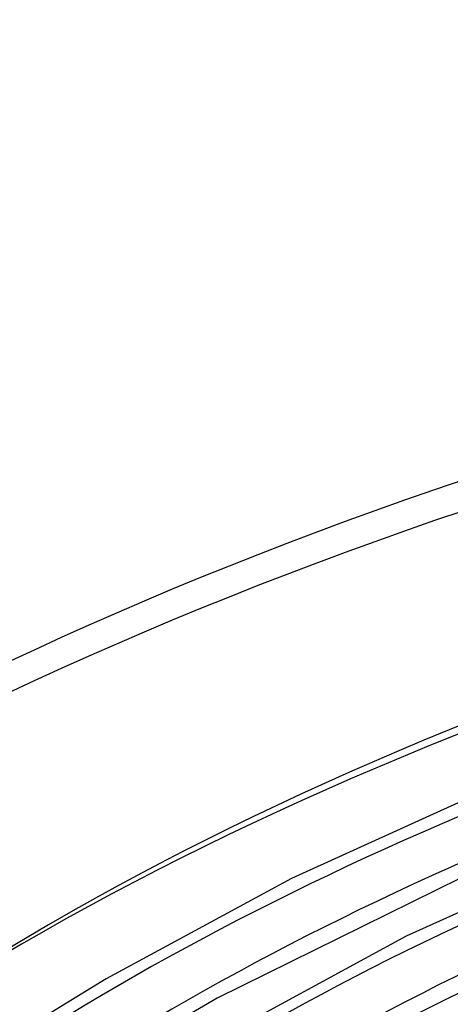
# Model space of a CAD drawing. Header units: millimetres. Extents: x -749 to 749, y -776 to 793.
# Tile 18 of 76: x -346 to -285, y 655 to 793. Entities that reach past the tile are written whole.
import ezdxf

# ---------------------------------------------------------------- set-up
doc = ezdxf.new("R2010")
doc.units = ezdxf.units.MM
doc.layers.add('HIDDEN', color=7, linetype='Continuous')
doc.layers.add('THICK', color=7, linetype='Continuous')

msp = doc.modelspace()

# ---------------------------------------------------------------- linework, layer by layer
at = {"layer": 'HIDDEN'}
for centre, major_axis, start_param, end_param in [((0, 514.42), (-506, 0), -3.141592, -0.523599), ((0, 514.42), (-456, 0), -3.141592, -0.523599), ((0, 514.41), (438.19, 0), 2.095334, 2.617994), ((0, 514.41), (415.39, 0), 2.09596, 2.617994), ((0, 514.41), (392.59, 0), 2.096659, 2.617994), ((0, 514.41), (369.79, 0), 2.097445, 2.617994), ((0, 514.41), (346.99, 0), 2.098333, 2.617994)]:
    msp.add_ellipse(centre, major_axis=major_axis, ratio=0.5, start_param=start_param, end_param=end_param, dxfattribs=at)
at = {"layer": 'THICK'}
for p, q in [((-278.2, 685.85), (-307.56, 672.53)), ((-263.67, 677.06), (-291.49, 664.44)), ((-307.56, 672.53), (-333.49, 658.47)), ((-283.86, 672.57), (-317.96, 655.75)), ((-291.49, 664.44), (-316.07, 651.11)), ((-268.83, 664), (-301.11, 648.08)), ((-333.49, 658.47), (-343.16, 652.54)), ((-317.96, 655.75), (-334.74, 646.04))]:
    msp.add_line(p, q, dxfattribs=at)
for centre, major_axis, start_param, end_param in [((0, 518.75), (506, 0), 0, 2.617994), ((0, 518.75), (-451, 0), -3.141592, -0.523599), ((0, 514.41), (-428.21, 0), -1.045993, -0.523599), ((0, 514.41), (-405.41, 0), -1.045336, -0.523599), ((0, 514.41), (-382.61, 0), -1.044601, -0.523599), ((0, 514.41), (-359.81, 0), -1.043773, -0.523599), ((0, 514.41), (-337.01, 0), -1.042833, -0.523599)]:
    msp.add_ellipse(centre, major_axis=major_axis, ratio=0.5, start_param=start_param, end_param=end_param, dxfattribs=at)

doc.saveas('drawing.dxf')
